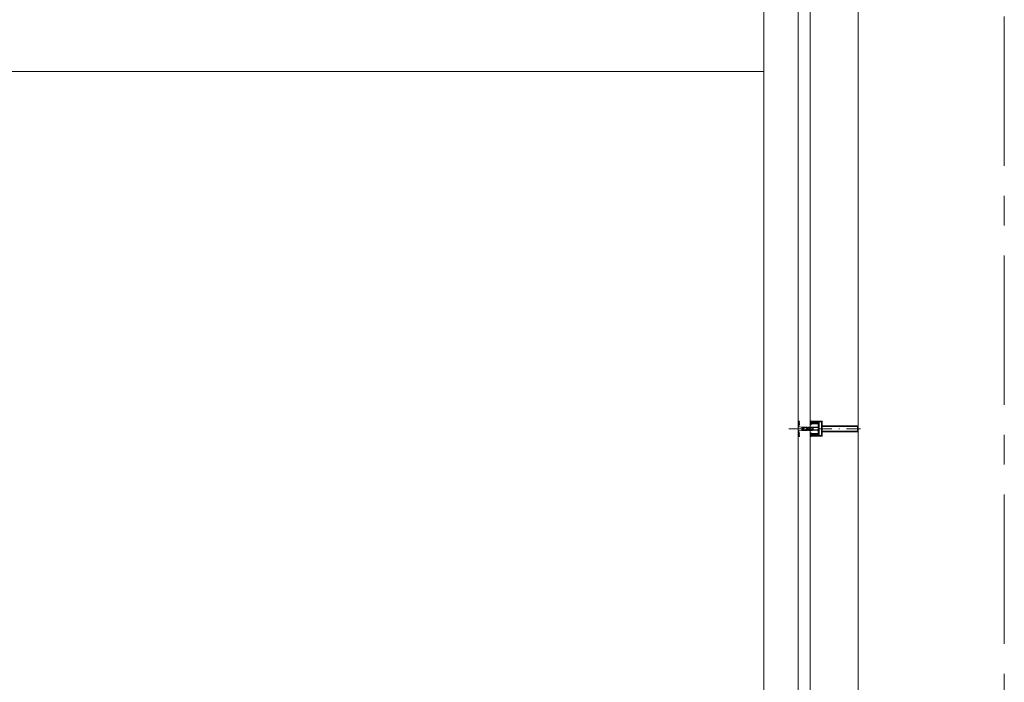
# Model space of a CAD drawing. Header units: millimetres. Extents: x 274611 to 749520, y 175257 to 298905.
# Tile 161 of 251: x 714254 to 717551, y 201660 to 203878. Entities that reach past the tile are written whole.
import ezdxf

# ---------------------------------------------------------------- set-up
doc = ezdxf.new("R2010")
doc.units = ezdxf.units.MM
doc.header["$LTSCALE"] = 400
for name, pattern in [('CENTER', [2, 1.25, -0.25, 0.25, -0.25]), ('STYLE_15', [0.240945, 0.11811, -0.059055, 0.004724, -0.059055]), ('STYLE_16', [0.177165, 0.11811, -0.059055])]:
    doc.linetypes.add(name, pattern=pattern)
doc.layers.add('Buitenkozijnen', color=140, linetype='Continuous', lineweight=15)
doc.layers.add('None', color=7, linetype='Continuous', lineweight=9)
doc.layers.add('stramien', color=1, linetype='CENTER')

# ---------------------------------------------------------------- blocks, each defined once
blk = doc.blocks.new('*U96')
at = {"layer": 'None', "color": 8, "lineweight": 5, "flags": 128}
for points in [[(-5, -154.3), (-5, -154.3, 0.414214), (-5.5, -154.8), (-5.5, -172.5), (-5.5, -172.5, 0.414214), (-5, -173), (-4, -173), (-4, -173, 0.414214), (-3.5, -172.5), (-3.5, -172.5, 0.414214), (-4, -172), (-4.5, -172), (-4.5, -168.8), (-4.5, -168.8, -0.414214), (-4, -168.3), (-2.7, -168.3), (-2.7, -168.3, 0.221695), (-1.9, -167.9), (-0.8, -166.5), (-0.8, -166.5, -0.466308), (0.8, -166.5), (2, -167.9), (2, -167.9, 0.221695), (2.7, -168.3), (4, -168.3), (4, -168.3, -0.414214), (4.5, -168.8), (4.5, -172), (4, -172), (4, -172, 0.414214), (3.5, -172.5), (3.5, -172.5, 0.414214), (4, -173), (5, -173), (5, -173, 0.414214), (5.5, -172.5), (5.5, -154.8), (5.5, -154.8, 0.414214), (5, -154.3), (4.7, -154.3), (4.7, -155), (4.7, -155, -0.414214), (4.4, -155.3), (4.1, -155.3), (4.1, -155.3, -0.414214), (3.3, -154.5), (3.3, -150.6), (3.3, -150.6, -0.414214), (4.1, -149.8), (4.4, -149.8), (4.4, -149.8, -0.414214), (4.7, -150.1), (4.7, -150.8), (5, -150.8), (5, -150.8, 0.414214), (5.5, -150.3), (5.5, -137.6), (5.5, -137.6, 0.351868), (5.3, -137.3), (5.3, -137.3, 0.351868), (4.9, -137.5), (4.1, -139.2), (4.1, -139.2, 0.314902), (4.2, -139.4), (4.5, -139.7), (4.5, -139.7, -0.198912), (4.5, -139.9), (4.5, -140.1), (4.5, -140.1, -0.198912), (4.5, -140.3), (4.2, -140.6), (4.2, -140.6, 0.414214), (4.2, -140.8), (4.5, -141.1), (4.5, -141.1, -0.198912), (4.5, -141.3), (4.5, -141.5), (4.5, -141.5, -0.198912), (4.5, -141.7), (4.2, -142), (4.2, -142, 0.414214), (4.2, -142.2), (4.5, -142.5), (4.5, -142.5, -0.198912), (4.5, -142.7), (4.5, -143.2), (4.5, -143.2, -0.087489), (4.5, -143.3), (4.2, -144.1), (4.2, -148.5), (4.2, -148.5, -0.414214), (3.9, -148.8), (-3.9, -148.8), (-3.9, -148.8, -0.414214), (-4.2, -148.5), (-4.2, -144.1), (-4.5, -143.3), (-4.5, -143.3, -0.087489), (-4.5, -143.2), (-4.5, -142.7), (-4.5, -142.7, -0.198912), (-4.4, -142.5), (-4.1, -142.2), (-4.1, -142.2, 0.414214), (-4.1, -142), (-4.4, -141.7), (-4.4, -141.7, -0.198912), (-4.5, -141.5), (-4.5, -141.3), (-4.5, -141.3, -0.198912), (-4.4, -141.1), (-4.1, -140.8), (-4.1, -140.8, 0.414214), (-4.1, -140.6), (-4.4, -140.3), (-4.4, -140.3, -0.198912), (-4.5, -140.1), (-4.5, -139.9), (-4.5, -139.9, -0.198912), (-4.4, -139.7), (-4.1, -139.4), (-4.1, -139.4, 0.314902), (-4.1, -139.2), (-4.9, -137.5), (-4.9, -137.5, 0.351868), (-5.3, -137.3), (-5.3, -137.3, 0.351868), (-5.5, -137.6), (-5.5, -150.3), (-5.5, -150.3, 0.414214), (-5, -150.8), (-4.7, -150.8), (-4.7, -150.1), (-4.7, -150.1, -0.414214), (-4.4, -149.8), (-4.1, -149.8), (-4.1, -149.8, -0.414214), (-3.3, -150.6), (-3.3, -154.5), (-3.3, -154.5, -0.414214), (-4.1, -155.3), (-4.4, -155.3), (-4.4, -155.3, -0.414214), (-4.7, -155), (-4.7, -154.3)], [(-4.5, -161.7, -0.414214), (-4, -161.2), (-2.7, -161.2), (-2.7, -161.2, 0.414214), (-2.5, -161), (-2.5, -160.4), (-2.5, -160.4, 0.414214), (-2.7, -160.2), (-4, -160.2), (-4, -160.2, -0.414214), (-4.5, -159.7), (-4.5, -156.8), (-4.5, -156.8, -0.414214), (-4, -156.3), (4, -156.3), (4, -156.3, -0.414214), (4.5, -156.8), (4.5, -159.7), (4.5, -159.7, -0.414214), (4, -160.2), (2.7, -160.2), (2.7, -160.2, 0.414214), (2.5, -160.4), (2.5, -161), (2.5, -161, 0.414214), (2.7, -161.2), (4, -161.2), (4, -161.2, -0.414214), (4.5, -161.7), (4.5, -166.8), (4.5, -166.8, -0.414214), (4, -167.3), (3, -167.3), (3, -167.3, -0.221695), (2.6, -167.1), (1.5, -165.9), (1.5, -165.9, 0.466308), (-1.5, -165.9), (-2.6, -167.1), (-2.6, -167.1, -0.221695), (-2.9, -167.3), (-4, -167.3), (-4, -167.3, -0.414214), (-4.5, -166.8), (-4.5, -161.7)], [(-1.8, -149.8, 0.414214), (-2.3, -150.3), (-2.3, -155.1), (-2.3, -155.1, 0.414214), (-2.1, -155.3), (2.1, -155.3), (2.1, -155.3, 0.414214), (2.3, -155.1), (2.3, -150.3), (2.3, -150.3, 0.414214), (1.8, -149.8), (-1.8, -149.8)]]:
    blk.add_lwpolyline(points, format="xyb", close=True, dxfattribs=at)
blk = doc.blocks.new('*U97')
at = {"layer": 'None', "color": 8, "lineweight": 5, "flags": 128}
for points in [[(-13.5, -182.8), (-13.5, -181.9), (-14.5, -181.1), (-14.5, -181.1, 0.36397), (-14.9, -181.1), (-14.9, -181.1), (-15.4, -181.5), (-15.4, -181.5, -0.36397), (-15.8, -181.5), (-15.8, -181.5), (-16.3, -181.1), (-16.3, -181.1, 0.36397), (-16.7, -181.1), (-16.7, -181.1), (-17.2, -181.5), (-17.2, -181.5, -0.36397), (-17.6, -181.5), (-17.6, -181.5), (-18.1, -181.1), (-18.1, -181.1, 0.36397), (-18.5, -181.1), (-18.5, -181.1), (-19, -181.5), (-19, -181.5, -0.36397), (-19.4, -181.5), (-19.4, -181.5), (-19.9, -181.1), (-19.9, -181.1, 0.36397), (-20.3, -181.1), (-20.3, -181.1), (-20.8, -181.5), (-20.8, -181.5, -0.36397), (-21.2, -181.5), (-21.2, -181.5), (-21.7, -181.1), (-21.7, -181.1, 0.36397), (-22.1, -181.1), (-22.1, -181.1), (-22.4, -181.3), (-23.2, -181.3), (-23.5, -181.1), (-23.5, -181.1, 0.36397), (-23.9, -181.1), (-23.9, -181.1), (-24.2, -181.3), (-24.5, -181.3), (-24.5, -181.3, -0.267949), (-24.8, -181.2), (-24.8, -181.2), (-24.9, -180.9), (-24.9, -180.9, 0.339454), (-25.3, -180.7), (-25.3, -180.7, 0.339454), (-25.5, -181), (-25.5, -181), (-25.5, -184.4), (-25.5, -184.4, 0.414214), (-25.2, -184.7), (-25.2, -184.7), (-24.3, -184.7), (-24.3, -184.7, 0.414214), (-24, -184.4), (-24, -184.4), (-24, -182.7), (-24, -182.7, 0.236068), (-24.1, -182.5), (-24.1, -182.5), (-24.1, -182.5, -0.548276), (-24, -182.2), (-24, -182.2, -0.548276), (-23.8, -182.4), (-23.8, -182.4), (-23.8, -182.4, 0.250388), (-23.6, -182.3), (-23.6, -182.3), (-22.8, -182.3), (-22.8, -182.3, -0.414214), (-22.5, -182.6), (-22.5, -182.6), (-22.5, -183.3), (-22.5, -183.3, 0.414214), (-22.2, -183.6), (-22.2, -183.6), (-22, -183.6), (-22, -183.6, 0.131652), (-21.8, -183.5), (-21.8, -183.5), (-20.5, -182.8), (-13.5, -182.8)], [(-6, -180.7), (-6, -180.7, -0.388879), (-8.7, -183.2), (-8.7, -183.2), (-20.4, -183.2), (-21.6, -183.9), (-22.9, -183.9), (-22.9, -182.7), (-23.8, -182.7), (-23.8, -184.8), (23.8, -184.8), (23.8, -182.7), (22.9, -182.7), (22.9, -183.9), (21.7, -183.9), (20.4, -183.2), (8.7, -183.2), (8.7, -183.2, -0.388879), (6, -180.7), (6, -180.7), (5.3, -173.2), (2.5, -173.2), (2.5, -171.2), (-2.5, -171.2), (-2.5, -173.2), (-5.3, -173.2), (-6, -180.7)], [(13.5, -182.8), (13.5, -181.9), (14.5, -181.1), (14.5, -181.1, -0.36397), (14.9, -181.1), (14.9, -181.1), (15.4, -181.5), (15.4, -181.5, 0.36397), (15.8, -181.5), (15.8, -181.5), (16.3, -181.1), (16.3, -181.1, -0.36397), (16.7, -181.1), (16.7, -181.1), (17.2, -181.5), (17.2, -181.5, 0.36397), (17.6, -181.5), (17.6, -181.5), (18.1, -181.1), (18.1, -181.1, -0.36397), (18.5, -181.1), (18.5, -181.1), (19, -181.5), (19, -181.5, 0.36397), (19.4, -181.5), (19.4, -181.5), (19.9, -181.1), (19.9, -181.1, -0.36397), (20.3, -181.1), (20.3, -181.1), (20.8, -181.5), (20.8, -181.5, 0.36397), (21.2, -181.5), (21.2, -181.5), (21.7, -181.1), (21.7, -181.1, -0.36397), (22.1, -181.1), (22.1, -181.1), (22.4, -181.3), (23.2, -181.3), (23.5, -181.1), (23.5, -181.1, -0.36397), (23.9, -181.1), (23.9, -181.1), (24.2, -181.3), (24.5, -181.3), (24.5, -181.3, 0.267949), (24.8, -181.2), (24.8, -181.2), (25, -180.9), (25, -180.9, -0.339454), (25.3, -180.7), (25.3, -180.7, -0.339454), (25.5, -181), (25.5, -181), (25.5, -184.4), (25.5, -184.4, -0.414214), (25.2, -184.7), (25.2, -184.7), (24.3, -184.7), (24.3, -184.7, -0.414214), (24, -184.4), (24, -184.4), (24, -182.7), (24, -182.7, -0.236068), (24.1, -182.5), (24.1, -182.5), (24.1, -182.5, 0.548276), (24.1, -182.2), (24.1, -182.2, 0.548276), (23.9, -182.4), (23.9, -182.4), (23.9, -182.4, -0.250388), (23.6, -182.3), (23.6, -182.3), (22.8, -182.3), (22.8, -182.3, 0.414214), (22.5, -182.6), (22.5, -182.6), (22.5, -183.3), (22.5, -183.3, -0.414214), (22.2, -183.6), (22.2, -183.6), (22, -183.6), (22, -183.6, -0.131652), (21.8, -183.5), (21.8, -183.5), (20.5, -182.8), (13.5, -182.8)]]:
    blk.add_lwpolyline(points, format="xyb", close=True, dxfattribs=at)
blk = doc.blocks.new('verticale stijl 150x50 UV')
at = {"layer": 'None', "color": 8, "linetype": 'STYLE_15', "lineweight": 5}
blk.add_line((0, -216), (0, 35), dxfattribs=at)
at = {"layer": 'None', "color": 8, "lineweight": 5}
for p, q in [((-21.6, -126.9), (-21.6, -126.9)), ((-21.6, -127.7), (-21.6, -127.7)), ((-21.6, -128.5), (-21.6, -128.5)), ((-21.6, -129.3), (-21.6, -129.3)), ((-21.6, -130.1), (-21.6, -130.1)), ((-21.6, -130.9), (-21.6, -130.9)), ((-21.6, -131.8), (-21.6, -131.8)), ((-20.7, -126.5), (-20.7, -126.5)), ((-20.7, -128.9), (-20.7, -128.9)), ((-20.7, -129.7), (-20.7, -129.7)), ((-20.7, -130.5), (-20.7, -130.5)), ((-20.7, -131.4), (-20.7, -131.4)), ((-19.9, -126.1), (-19.9, -126.1)), ((-19.9, -130.1), (-19.9, -130.1)), ((-19.9, -130.9), (-19.9, -130.9)), ((-19.9, -131.8), (-19.9, -131.8)), ((-19.1, -126.5), (-19.1, -126.5)), ((-19.1, -127.3), (-19.1, -127.3)), ((-19.1, -128.9), (-19.1, -128.9)), ((-19.1, -129.7), (-19.1, -129.7)), ((-19.1, -130.5), (-19.1, -130.5)), ((-19.1, -131.4), (-19.1, -131.4)), ((-18.3, -127.7), (-18.3, -127.7)), ((-18.3, -128.5), (-18.3, -128.5)), ((-18.3, -129.3), (-18.3, -129.3)), ((-25.6, -142.7), (-25.6, -142.7)), ((-25.6, -144.4), (-25.6, -144.4)), ((-24.8, -133.4), (-24.8, -133.4)), ((-24.8, -134.2), (-24.8, -134.2)), ((-24.8, -135), (-24.8, -135)), ((-24.8, -135.8), (-24.8, -135.8)), ((-24.8, -136.6), (-24.8, -136.6)), ((-24.8, -137.4), (-24.8, -137.4)), ((-24.8, -138.3), (-24.8, -138.3)), ((-24.8, -139.1), (-24.8, -139.1)), ((-24.8, -139.9), (-24.8, -139.9)), ((-24.8, -140.7), (-24.8, -140.7)), ((-24.8, -141.5), (-24.8, -141.5)), ((-24.8, -142.3), (-24.8, -142.3)), ((-24.8, -143.1), (-24.8, -143.1)), ((-24.8, -144.8), (-24.8, -144.8)), ((-24, -133), (-24, -133)), ((-24, -133.8), (-24, -133.8)), ((-24, -134.6), (-24, -134.6)), ((-24, -135.4), (-24, -135.4)), ((-24, -136.2), (-24, -136.2)), ((-24, -137), (-24, -137)), ((-24, -137.9), (-24, -137.9)), ((-24, -138.7), (-24, -138.7)), ((-24, -139.5), (-24, -139.5)), ((-24, -140.3), (-24, -140.3)), ((-24, -141.1), (-24, -141.1)), ((-24, -141.9), (-24, -141.9)), ((-24, -142.7), (-24, -142.7)), ((-24, -144.4), (-24, -144.4)), ((-23.2, -133.4), (-23.2, -133.4)), ((-23.2, -134.2), (-23.2, -134.2)), ((-23.2, -135), (-23.2, -135)), ((-23.2, -135.8), (-23.2, -135.8)), ((-23.2, -136.6), (-23.2, -136.6)), ((-23.2, -137.4), (-23.2, -137.4)), ((-23.2, -138.3), (-23.2, -138.3)), ((-23.2, -139.1), (-23.2, -139.1)), ((-23.2, -139.9), (-23.2, -139.9)), ((-23.2, -140.7), (-23.2, -140.7)), ((-23.2, -141.5), (-23.2, -141.5)), ((-23.2, -144.8), (-23.2, -144.8)), ((-22.4, -133), (-22.4, -133)), ((-22.4, -133.8), (-22.4, -133.8)), ((-22.4, -134.6), (-22.4, -134.6)), ((-22.4, -140.3), (-22.4, -140.3)), ((-22.4, -141.1), (-22.4, -141.1)), ((-22.4, -144.4), (-22.4, -144.4)), ((-21.6, -132.6), (-21.6, -132.6)), ((-21.6, -133.4), (-21.6, -133.4)), ((-21.6, -134.2), (-21.6, -134.2)), ((-21.6, -135), (-21.6, -135)), ((-21.6, -139.9), (-21.6, -139.9)), ((-21.6, -140.7), (-21.6, -140.7)), ((-21.6, -141.5), (-21.6, -141.5)), ((-21.6, -144.8), (-21.6, -144.8)), ((-20.7, -132.2), (-20.7, -132.2)), ((-20.7, -133), (-20.7, -133)), ((-20.7, -133.8), (-20.7, -133.8)), ((-20.7, -134.6), (-20.7, -134.6)), ((-20.7, -135.4), (-20.7, -135.4)), ((-20.7, -136.2), (-20.7, -136.2)), ((-20.7, -137), (-20.7, -137)), ((-20.7, -137.9), (-20.7, -137.9)), ((-20.7, -138.7), (-20.7, -138.7)), ((-20.7, -139.5), (-20.7, -139.5)), ((-20.7, -140.3), (-20.7, -140.3)), ((-20.7, -141.1), (-20.7, -141.1)), ((-20.7, -144.4), (-20.7, -144.4)), ((-19.9, -132.6), (-19.9, -132.6)), ((-19.9, -133.4), (-19.9, -133.4)), ((-19.9, -134.2), (-19.9, -134.2)), ((-19.9, -135), (-19.9, -135)), ((-19.9, -135.8), (-19.9, -135.8)), ((-19.9, -136.6), (-19.9, -136.6)), ((-19.9, -137.4), (-19.9, -137.4)), ((-19.9, -138.3), (-19.9, -138.3)), ((-19.9, -139.1), (-19.9, -139.1)), ((-19.9, -139.9), (-19.9, -139.9)), ((-19.9, -140.7), (-19.9, -140.7)), ((-19.9, -141.5), (-19.9, -141.5)), ((-19.9, -142.3), (-19.9, -142.3)), ((-19.9, -143.1), (-19.9, -143.1)), ((-19.9, -143.9), (-19.9, -143.9)), ((-19.1, -132.2), (-19.1, -132.2)), ((-19.1, -133), (-19.1, -133)), ((-19.1, -133.8), (-19.1, -133.8)), ((-19.1, -134.6), (-19.1, -134.6)), ((-19.1, -140.3), (-19.1, -140.3)), ((-19.1, -141.1), (-19.1, -141.1)), ((-19.1, -141.9), (-19.1, -141.9)), ((-18.3, -133.4), (-18.3, -133.4)), ((-18.3, -134.2), (-18.3, -134.2)), ((-18.3, -135), (-18.3, -135)), ((-18.3, -139.9), (-18.3, -139.9)), ((-18.3, -140.7), (-18.3, -140.7)), ((-18.3, -141.5), (-18.3, -141.5)), ((-18.3, -142.3), (-18.3, -142.3)), ((-17.5, -133), (-17.5, -133)), ((-17.5, -133.8), (-17.5, -133.8)), ((-17.5, -134.6), (-17.5, -134.6)), ((-17.5, -135.4), (-17.5, -135.4)), ((-17.5, -136.2), (-17.5, -136.2)), ((-17.5, -137), (-17.5, -137)), ((-17.5, -137.9), (-17.5, -137.9)), ((-17.5, -138.7), (-17.5, -138.7)), ((-17.5, -139.5), (-17.5, -139.5)), ((-17.5, -140.3), (-17.5, -140.3)), ((-17.5, -141.1), (-17.5, -141.1)), ((-17.5, -141.9), (-17.5, -141.9)), ((-17.5, -142.7), (-17.5, -142.7)), ((-16.7, -133.4), (-16.7, -133.4)), ((-16.7, -134.2), (-16.7, -134.2)), ((-16.7, -135), (-16.7, -135)), ((-16.7, -135.8), (-16.7, -135.8)), ((-16.7, -136.6), (-16.7, -136.6)), ((-16.7, -137.4), (-16.7, -137.4)), ((-16.7, -138.3), (-16.7, -138.3)), ((-16.7, -139.1), (-16.7, -139.1)), ((-16.7, -139.9), (-16.7, -139.9)), ((-16.7, -140.7), (-16.7, -140.7)), ((-16.7, -141.5), (-16.7, -141.5)), ((-16.7, -142.3), (-16.7, -142.3)), ((-16.7, -143.1), (-16.7, -143.1)), ((-15.9, -141.1), (-15.9, -141.1)), ((-15.9, -141.9), (-15.9, -141.9)), ((-15.9, -142.7), (-15.9, -142.7)), ((-15.9, -144.4), (-15.9, -144.4)), ((-15.1, -142.3), (-15.1, -142.3)), ((-15.1, -143.1), (-15.1, -143.1)), ((-15.1, -143.9), (-15.1, -143.9)), ((-15.1, -144.8), (-15.1, -144.8)), ((-14.2, -141.9), (-14.2, -141.9)), ((-14.2, -142.7), (-14.2, -142.7)), ((-14.2, -143.5), (-14.2, -143.5)), ((-14.2, -144.4), (-14.2, -144.4)), ((-13.4, -143.1), (-13.4, -143.1)), ((-13.4, -143.9), (-13.4, -143.9))]:
    blk.add_line(p, q, dxfattribs=at)
at = {"layer": 'None', "color": 8, "linetype": 'STYLE_16', "lineweight": 5}
for p, q in [((-2.2, -155.1), (0, -154.5)), ((-2.2, -156.7), (-2.2, -155.1)), ((-1.5, -156.9), (-1.5, -155)), ((-1, -157), (-1, -155.1)), ((2.3, -155.1), (0, -154.5)), ((1, -157), (1, -155.1)), ((1.5, -156.9), (1.5, -155)), ((2.3, -156.7), (2.3, -155.1))]:
    blk.add_line(p, q, dxfattribs=at)
at = {"layer": 'None', "color": 8, "linetype": 'Continuous', "lineweight": 5, "flags": 128}
for points in [[(-10, 15.4), (10, 15.4), (10, -104.8), (25, -104.8), (25, -116.8), (-25, -116.8), (-25, -104.8), (-10, -104.8)], [(-8, 13.4), (-8, -104.8), (8, -104.8), (8, 13.4)], [(8, -106.8), (-8, -106.8), (-23, -106.8), (-23, -114.8), (23, -114.8), (23, -106.8)]]:
    blk.add_lwpolyline(points, close=True, dxfattribs=at)
at = {"layer": 'None', "color": 8, "lineweight": 5, "flags": 128}
for points in [[(-14.8, -144.8), (-14.8, -144.8, 0.390793), (-13.2, -143.5), (-13.2, -143.5, 0.390793), (-14.4, -141.8), (-14.4, -141.8, -0.352623), (-16, -139.9), (-16, -133.1), (-16, -133.1, 0.414214), (-16.3, -132.8), (-17.6, -132.8), (-18.1, -133), (-18.1, -133, -0.520293), (-18.3, -132.8), (-18.3, -130.1), (-18.2, -130), (-18.2, -128), (-18.2, -128, -0.577863), (-18.1, -127.7), (-18, -127.7), (-18, -127.7, 0.366605), (-17.7, -127.5), (-17.7, -127.5, 0.366605), (-17.9, -127.1), (-17.9, -127.1, -0.130834), (-19.2, -126.1), (-19.2, -126.1, 0.439074), (-20.7, -126.1), (-20.7, -126.1, -0.133252), (-22, -127.1), (-22, -127.1, 0.366605), (-22.2, -127.5), (-22.2, -127.5, 0.366605), (-21.9, -127.7), (-21.8, -127.7), (-21.8, -127.7, -0.577455), (-21.8, -128), (-21.8, -130), (-21.6, -130.1), (-21.6, -132.8), (-21.6, -132.8, -0.52048), (-21.9, -133), (-22.4, -132.8), (-24.7, -132.8), (-24.7, -132.8, 0.414214), (-25, -133.1), (-25, -140.9), (-25, -140.9, -0.255976), (-25.9, -142.6), (-25.9, -142.6, 0.749676), (-25.3, -144.8), (-21.2, -144.8), (-21.2, -144.8, 0.414214), (-19.2, -142.8), (-19.2, -142.8, -0.402808), (-18.7, -142.3), (-18.7, -142.3, -0.402808), (-18.2, -142.8), (-18.2, -142.8, 0.233259), (-18, -143.1), (-14.6, -143.6), (-14.6, -143.6, -0.419014), (-14.5, -143.7), (-14.5, -143.7, -0.419014), (-14.6, -143.8), (-16, -143.8), (-16, -143.8, 0.414214), (-16.5, -144.3), (-16.5, -144.3, 0.414214), (-16, -144.8)], [(25, -132.6), (25, -116.8), (23.1, -116.8), (-23.1, -116.8), (-25, -116.8), (-25, -132.6), (-22.1, -132.6), (-22.1, -128), (-22.6, -128), (-22.6, -126.6), (-22.1, -126.6), (-22.1, -124.7), (-21.9, -124.5), (-21.9, -120.3), (-21.9, -120.3, -0.414214), (-20.2, -118.6), (-20.1, -118.6), (-20.1, -118.6, -0.414214), (-18.4, -120.3), (-18.4, -124.5), (-18.2, -124.7), (-18.2, -126.6), (-17.7, -126.6), (-17.7, -128), (-18.2, -128), (-18.2, -132.6), (-16.3, -132.6), (-16.3, -119.8), (-16.3, -119.8, -0.414214), (-15.1, -118.6), (-15.1, -118.6), (-6.5, -118.6), (-6.5, -118.6, -0.414214), (-5.3, -119.8), (-5.3, -136.8), (-3.9, -136.8), (-3.9, -139.6), (-4.3, -140), (-3.9, -140.4), (-3.9, -141), (-4.3, -141.4), (-3.9, -141.8), (-3.9, -142.4), (-4.3, -142.8), (-3.9, -143.8), (-3.9, -148.6), (-2.2, -148.6), (-2.2, -137.8), (-2.2, -137.8, -0.414214), (0, -135.6), (0, -135.6), (0, -135.6, -0.414214), (2.2, -137.8), (2.2, -148.6), (3.9, -148.6), (3.9, -143.8), (4.3, -142.8), (3.9, -142.4), (3.9, -141.8), (4.3, -141.4), (3.9, -141), (3.9, -140.4), (4.3, -140), (3.9, -139.6), (3.9, -136.8), (5.4, -136.8), (5.4, -119.8), (5.4, -119.8, -0.414214), (6.6, -118.6), (6.6, -118.6), (15.1, -118.6), (15.1, -118.6, -0.414214), (16.3, -119.8), (16.3, -132.6), (18.2, -132.6), (18.2, -128), (17.7, -128), (17.7, -126.6), (18.2, -126.6), (18.2, -124.7), (18.5, -124.5), (18.5, -120.3), (18.5, -120.3, -0.414214), (20.2, -118.6), (20.2, -118.6), (20.2, -118.6, -0.414214), (21.9, -120.3), (21.9, -124.5), (22.1, -124.7), (22.1, -126.6), (22.6, -126.6), (22.6, -128), (22.1, -128), (22.1, -132.6)], [(-21, -127.8, -0.29188), (-20.8, -127.3), (-20.3, -126.9), (-20.3, -126.9, -0.344328), (-19.7, -126.9), (-19.2, -127.3), (-19.2, -127.3, -0.29188), (-19, -127.8), (-19.4, -129.5), (-19.4, -129.5, -0.348796), (-20, -130), (-20, -130, -0.348796), (-20.6, -129.5), (-21, -127.8)], [(14.8, -144.8), (14.8, -144.8, -0.390793), (13.3, -143.5), (13.3, -143.5, -0.390793), (14.4, -141.8), (14.4, -141.8, 0.352623), (16, -139.9), (16, -133.1), (16, -133.1, -0.414214), (16.3, -132.8), (17.6, -132.8), (18.1, -133), (18.1, -133, 0.520293), (18.4, -132.8), (18.4, -130.1), (18.2, -130), (18.2, -128), (18.2, -128, 0.577863), (18.2, -127.7), (18.1, -127.7), (18.1, -127.7, -0.366605), (17.8, -127.5), (17.8, -127.5, -0.366605), (18, -127.1), (18, -127.1, 0.130834), (19.3, -126.1), (19.3, -126.1, -0.439074), (20.7, -126.1), (20.7, -126.1, 0.133252), (22.1, -127.1), (22.1, -127.1, -0.366605), (22.3, -127.5), (22.3, -127.5, -0.366605), (22, -127.7), (21.9, -127.7), (21.9, -127.7, 0.577455), (21.8, -128), (21.8, -130), (21.7, -130.1), (21.7, -132.8), (21.7, -132.8, 0.52048), (21.9, -133), (22.4, -132.8), (24.7, -132.8), (24.7, -132.8, -0.414214), (25, -133.1), (25, -140.9), (25, -140.9, 0.255976), (25.9, -142.6), (25.9, -142.6, -0.749676), (25.3, -144.8), (21.2, -144.8), (21.2, -144.8, -0.414214), (19.2, -142.8), (19.2, -142.8, 0.402808), (18.7, -142.3), (18.7, -142.3, 0.402808), (18.2, -142.8), (18.2, -142.8, -0.233259), (18, -143.1), (14.6, -143.6), (14.6, -143.6, 0.419014), (14.5, -143.7), (14.5, -143.7, 0.419014), (14.6, -143.8), (16, -143.8), (16, -143.8, -0.414214), (16.5, -144.3), (16.5, -144.3, -0.414214), (16, -144.8)], [(21, -127.8, 0.29188), (20.8, -127.3), (20.3, -126.9), (20.3, -126.9, 0.344328), (19.7, -126.9), (19.2, -127.3), (19.2, -127.3, 0.29188), (19, -127.8), (19.4, -129.5), (19.4, -129.5, 0.348796), (20, -130), (20, -130, 0.348796), (20.6, -129.5), (21, -127.8)], [(-23.2, -141.6), (-23.2, -141.6, 0.418874), (-23.7, -142.1), (-23.7, -142.1, -0.396568), (-25.3, -143.4), (-25.3, -143.4, 0.437017), (-25.7, -143.7), (-25.7, -143.7, 0.437017), (-25.4, -144), (-21.9, -144), (-21.9, -144, 0.263556), (-20.2, -143), (-20.2, -143, 0.552342), (-20.8, -141.8)], [(-23, -135.9), (-23, -135.9, -0.414214), (-22.1, -135), (-22.1, -135, -0.414214), (-21.3, -135.9), (-21.3, -138.8), (-21.3, -138.8, -0.414214), (-22.1, -139.6), (-22.1, -139.6, -0.414214), (-23, -138.8)], [(-18.8, -139.6, -0.414214), (-19.7, -138.8), (-19.7, -135.9), (-19.7, -135.9, -0.414214), (-18.8, -135), (-18.8, -135, -0.414214), (-18, -135.9), (-18, -138.8), (-18, -138.8, -0.414214), (-18.8, -139.6)], [(0, -157.1), (0, -157.1, -0.163834), (-4.3, -155.6), (-4.3, -155.6), (-4.3, -155.6, -0.234469), (-4.7, -154.8), (-4.7, -154.8), (-4.7, -153.6), (4.8, -153.6), (4.8, -154.8), (4.8, -154.8, -0.234469), (4.4, -155.6), (4.4, -155.6), (4.4, -155.6, -0.163834), (0, -157.1), (0, -157.1)], [(18.9, -139.6, 0.414214), (19.7, -138.8), (19.7, -135.9), (19.7, -135.9, 0.414214), (18.9, -135), (18.9, -135, 0.414214), (18, -135.9), (18, -138.8), (18, -138.8, 0.414214), (18.9, -139.6)], [(23.2, -141.6), (23.2, -141.6, -0.418874), (23.7, -142.1), (23.7, -142.1, 0.396568), (25.3, -143.4), (25.3, -143.4, -0.437017), (25.7, -143.7), (25.7, -143.7, -0.437017), (25.4, -144), (21.9, -144), (21.9, -144, -0.263556), (20.2, -143), (20.2, -143, -0.552342), (20.8, -141.8)], [(23, -135.9), (23, -135.9, 0.414214), (22.2, -135), (22.2, -135, 0.414214), (21.3, -135.9), (21.3, -138.8), (21.3, -138.8, 0.414214), (22.2, -139.6), (22.2, -139.6, 0.414214), (23, -138.8)]]:
    blk.add_lwpolyline(points, format="xyb", close=True, dxfattribs=at)
blk.add_lwpolyline([(4, -118.6), (4, -134.3), (-4, -134.3), (-4, -118.6)], close=True, dxfattribs=at)
at = {"layer": 'None', "color": 8, "linetype": 'STYLE_16', "lineweight": 5}
for centre, radius, start, end in [((-1.6, -158.4), 3.38, 79.3357, 100.6643), ((0, -163.2), 8.16, 82.9585, 97.0415), ((0, -160.4), 3.5, 73.4149, 106.5851), ((1.6, -158.4), 3.38, 79.3357, 100.6643)]:
    blk.add_arc(centre, radius, start, end, dxfattribs=at)
at = {"layer": 'None', "color": 7}
for name in ['*U96', '*U97']:
    blk.add_blockref(name, (0, 0), dxfattribs=at)

msp = doc.modelspace()

# ---------------------------------------------------------------- linework, layer by layer
at = {"layer": 'Buitenkozijnen', "color": 140, "linetype": 'Continuous', "lineweight": 15}
for p, q in [((716861.28989, 222928.34408), (716861.28989, 200721.99051)), ((716901.28989, 222928.34408), (716901.28989, 200721.99051))]:
    msp.add_line(p, q, dxfattribs=at)
at = {"layer": 'Buitenkozijnen', "color": 43, "linetype": 'Continuous', "lineweight": 9}
for p, q in [((717061.28989, 200733.54408), (717061.28989, 222945.5212)), ((716746.01791, 200713.25388), (716746.01791, 222870.17001))]:
    msp.add_line(p, q, dxfattribs=at)
at = {"layer": 'None', "color": 140, "linetype": 'Continuous', "lineweight": 15}
msp.add_lwpolyline([(707826.25314, 203704.23408), (716746.01791, 203704.23408), (716746.01791, 201313.25408), (707826.25314, 201313.25408)], close=True, dxfattribs=at)
at = {"layer": 'stramien', "lineweight": 0}
msp.add_line((717551.28989, 191388.74408), (717551.28989, 223634.37794), dxfattribs=at)

# ---------------------------------------------------------------- block references
at = {"layer": 'Buitenkozijnen', "color": 7, "xscale": -1, "rotation": 270.0000000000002}
msp.add_blockref('verticale stijl 150x50 UV', (717045.91389, 202508.73198), dxfattribs=at)

doc.saveas('drawing.dxf')
